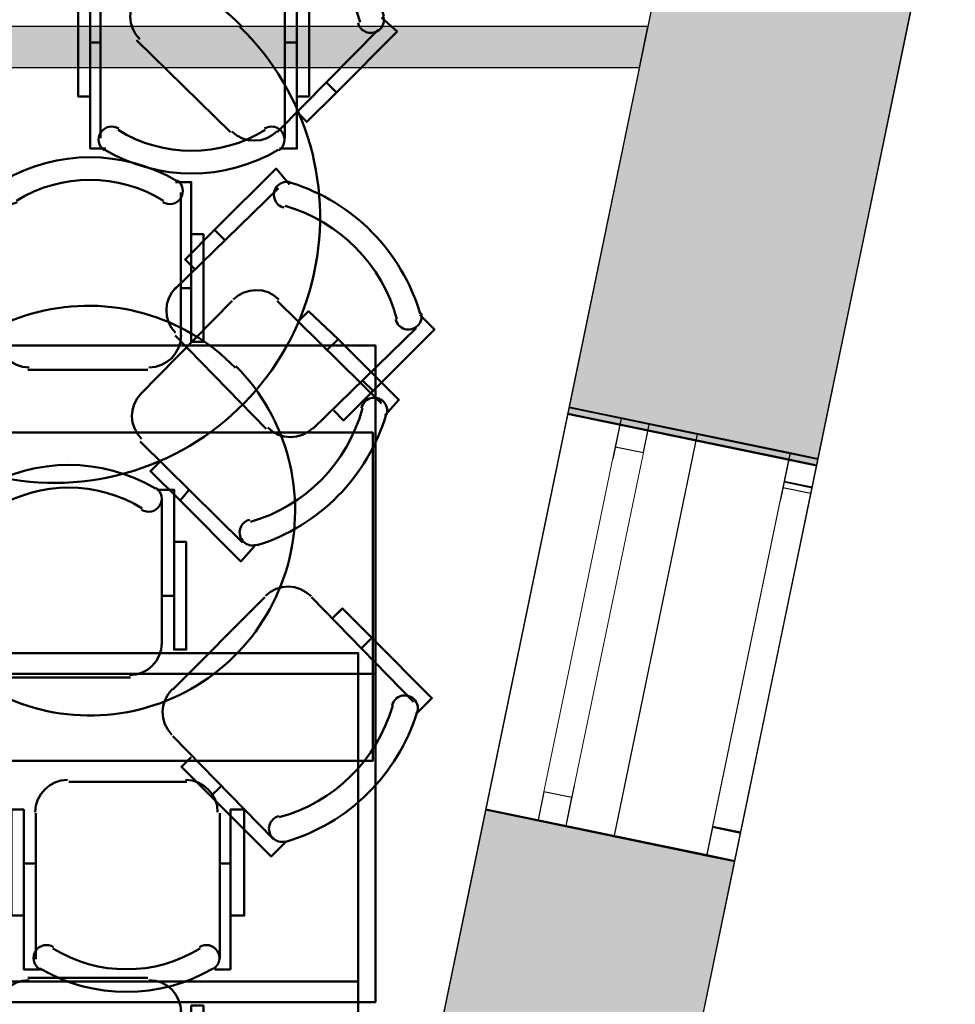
# Model space of a CAD drawing. Header units: metres. Extents: x -1 to 430, y -6 to 31.
# Tile 159 of 169: x 423.2 to 425.48, y 15.66 to 18.06. Entities that reach past the tile are written whole.
import ezdxf

# ---------------------------------------------------------------- set-up
doc = ezdxf.new("R2010")
doc.units = ezdxf.units.M
doc.linetypes.add('CONTINUA', pattern=[0])
doc.linetypes.add('PUNKT', pattern=[6.35, 0, -6.35])
for name, color, linetype, lineweight in [('3D P1 MURS EXISTENTS', 7, 'CONTINUA', 25), ('3D P1 MURS NOUS', 7, 'CONTINUA', 25), ('3D P2 MURS', 7, 'CONTINUA', 25), ('3D P3 MURS', 7, 'CONTINUA', 25), ('3D P4 MURS', 7, 'CONTINUA', 25), ('3D P5 MURS', 7, 'CONTINUA', 25), ('3D PA MURS', 7, 'CONTINUA', 25), ('P1 MOBLES', 7, 'CONTINUA', 25), ('P2 MOBLES 2D', 7, 'CONTINUA', 25), ('P3 MOBLES', 7, 'CONTINUA', 25), ('P4 MOBLES', 7, 'CONTINUA', 25), ('P5 MOBLES', 7, 'CONTINUA', 25)]:
    doc.layers.add(name, color=color, linetype=linetype, lineweight=lineweight)

# ---------------------------------------------------------------- blocks, each defined once
blk = doc.blocks.new('OBJETO_COMPLEJO_55')
at = {"layer": 'P2 MOBLES 2D', "color": 202, "linetype": 'CONTINUA', "lineweight": 50, "transparency": 33554687}
for p, q in [((423.1017, 16.5336), (423.1017, 16.885)), ((423.5504, 16.885), (423.5504, 16.5336)), ((423.0763, 16.6522), (423.1017, 16.6522)), ((423.5801, 16.6522), (423.5504, 16.6522)), ((423.4742, 16.4532), (423.1822, 16.4532))]:
    blk.add_line(p, q, dxfattribs=at)
for points in [[(423.1109, 16.9148), (423.106, 16.9107), (423.1021, 16.9059), (423.0992, 16.9005), (423.0975, 16.8947), (423.0968, 16.8887), (423.0974, 16.8826), (423.0991, 16.8767), (423.102, 16.871), (423.1061, 16.866), (423.1108, 16.8621), (423.1162, 16.8592), (423.122, 16.8573), (423.128, 16.8567), (423.1341, 16.8571), (423.14, 16.8588), (423.1457, 16.8617)], [(423.5009, 16.8617), (423.5066, 16.8588), (423.5126, 16.8571), (423.5187, 16.8567), (423.5247, 16.8573), (423.5305, 16.8592), (423.5358, 16.8621), (423.5406, 16.866), (423.5446, 16.871), (423.5476, 16.8767), (423.5493, 16.8826), (423.5498, 16.8887), (423.5492, 16.8947), (423.5474, 16.9005), (423.5446, 16.9059), (423.5407, 16.9107), (423.5357, 16.9148)], [(423.0763, 16.7834), (423.0467, 16.7834), (423.0467, 16.5209), (423.0763, 16.5209), (423.0763, 16.9104), (423.1144, 16.9104)], [(423.5801, 16.7834), (423.6097, 16.7834), (423.6097, 16.5209), (423.5801, 16.5209), (423.5801, 16.9104), (423.5377, 16.9104)], [(423.1011, 16.537), (423.1027, 16.5212), (423.1072, 16.5065), (423.1145, 16.4932), (423.124, 16.4817), (423.1356, 16.4721), (423.1489, 16.4649), (423.1636, 16.4603), (423.1794, 16.4587)], [(423.4715, 16.4587), (423.4873, 16.4603), (423.502, 16.4649), (423.5153, 16.4721), (423.5269, 16.4817), (423.5364, 16.4932), (423.5437, 16.5065), (423.5482, 16.5212), (423.5498, 16.537)]]:
    blk.add_lwpolyline(points, dxfattribs=at)
blk.add_lwpolyline([(424.0288, 15.7124), (422.6276, 15.7124), (422.6276, 16.5125), (424.0288, 16.5125), (424.0288, 15.7124)], close=True, dxfattribs=at)
for centre, radius, start, end in [((423.3234, 16.5543), 0.4167, 59.5738, 120.4458), ((423.3234, 16.5754), 0.3405, 58.2581, 121.7649)]:
    blk.add_arc(centre, radius, start, end, dxfattribs=at)
blk = doc.blocks.new('OBJETO_COMPLEJO_56')
at = {"layer": 'P2 MOBLES 2D', "color": 202, "linetype": 'CONTINUA', "lineweight": 50, "transparency": 33554687}
for p, q in [((423.4742, 14.9716), (423.1822, 14.9716)), ((423.1017, 14.8912), (423.1017, 14.5398)), ((423.5504, 14.5398), (423.5504, 14.8912)), ((423.0763, 14.7726), (423.1017, 14.7726)), ((423.5801, 14.7726), (423.5504, 14.7726))]:
    blk.add_line(p, q, dxfattribs=at)
blk.add_lwpolyline([(424.0288, 15.7124), (422.6276, 15.7124), (422.6276, 14.9123), (424.0288, 14.9123), (424.0288, 15.7124)], close=True, dxfattribs=at)
for points in [[(423.1011, 14.8877), (423.1027, 14.9035), (423.1072, 14.9182), (423.1145, 14.9315), (423.124, 14.9431), (423.1356, 14.9527), (423.1489, 14.9599), (423.1636, 14.9645), (423.1794, 14.9661)], [(423.4715, 14.9661), (423.4873, 14.9645), (423.502, 14.9599), (423.5153, 14.9527), (423.5269, 14.9431), (423.5364, 14.9315), (423.5437, 14.9182), (423.5482, 14.9035), (423.5498, 14.8877)], [(423.0763, 14.6414), (423.0467, 14.6414), (423.0467, 14.9039), (423.0763, 14.9039), (423.0763, 14.5144), (423.1144, 14.5144)], [(423.5801, 14.6414), (423.6097, 14.6414), (423.6097, 14.9039), (423.5801, 14.9039), (423.5801, 14.5144), (423.5377, 14.5144)], [(423.1109, 14.51), (423.106, 14.5141), (423.1021, 14.5189), (423.0992, 14.5243), (423.0975, 14.5301), (423.0968, 14.5361), (423.0974, 14.5422), (423.0991, 14.5481), (423.102, 14.5538), (423.1061, 14.5587), (423.1108, 14.5627), (423.1162, 14.5656), (423.122, 14.5674), (423.128, 14.5681), (423.1341, 14.5677), (423.14, 14.566), (423.1457, 14.5631)], [(423.5009, 14.5631), (423.5066, 14.566), (423.5126, 14.5677), (423.5187, 14.5681), (423.5247, 14.5674), (423.5305, 14.5656), (423.5358, 14.5627), (423.5406, 14.5587), (423.5446, 14.5538), (423.5476, 14.5481), (423.5493, 14.5422), (423.5498, 14.5361), (423.5492, 14.5301), (423.5474, 14.5243), (423.5446, 14.5189), (423.5407, 14.5141), (423.5357, 14.51)]]:
    blk.add_lwpolyline(points, dxfattribs=at)
for centre, radius, start, end in [((423.3234, 14.8494), 0.3405, 238.2351, 301.7419), ((423.3234, 14.8705), 0.4167, 239.5542, 300.4262)]:
    blk.add_arc(centre, radius, start, end, dxfattribs=at)
blk = doc.blocks.new('OBJETO_COMPLEJO_62')
at = {"layer": 'P2 MOBLES 2D', "color": 202, "linetype": 'CONTINUA', "lineweight": 50, "transparency": 33554687}
for p, q in [((423.7736, 18.1988), (423.4815, 18.1988)), ((423.4011, 18.1184), (423.4011, 17.767)), ((423.8498, 17.767), (423.8498, 18.1184)), ((423.3757, 17.9998), (423.4011, 17.9998)), ((423.8795, 17.9998), (423.8498, 17.9998))]:
    blk.add_line(p, q, dxfattribs=at)
blk.add_lwpolyline([(424.3282, 18.9396), (422.927, 18.9396), (422.927, 18.1395), (424.3282, 18.1395), (424.3282, 18.9396)], close=True, dxfattribs=at)
for points in [[(423.4005, 18.115), (423.4021, 18.1307), (423.4066, 18.1454), (423.4138, 18.1587), (423.4234, 18.1703), (423.435, 18.1799), (423.4483, 18.1871), (423.463, 18.1917), (423.4788, 18.1933)], [(423.7709, 18.1933), (423.7867, 18.1917), (423.8014, 18.1871), (423.8147, 18.1799), (423.8263, 18.1703), (423.8358, 18.1587), (423.843, 18.1454), (423.8476, 18.1307), (423.8492, 18.115)], [(423.3757, 17.8686), (423.3461, 17.8686), (423.3461, 18.1311), (423.3757, 18.1311), (423.3757, 17.7416), (423.4138, 17.7416)], [(423.8795, 17.8686), (423.9091, 17.8686), (423.9091, 18.1311), (423.8795, 18.1311), (423.8795, 17.7416), (423.8371, 17.7416)], [(423.4103, 17.7372), (423.4054, 17.7413), (423.4015, 17.7461), (423.3986, 17.7515), (423.3969, 17.7573), (423.3962, 17.7633), (423.3968, 17.7694), (423.3985, 17.7753), (423.4014, 17.781), (423.4055, 17.786), (423.4102, 17.7899), (423.4156, 17.7928), (423.4214, 17.7946), (423.4274, 17.7953), (423.4335, 17.7949), (423.4394, 17.7932), (423.4451, 17.7903)], [(423.8003, 17.7903), (423.806, 17.7932), (423.812, 17.7949), (423.8181, 17.7953), (423.8241, 17.7946), (423.8299, 17.7928), (423.8352, 17.7899), (423.84, 17.786), (423.844, 17.781), (423.847, 17.7753), (423.8487, 17.7694), (423.8492, 17.7633), (423.8486, 17.7573), (423.8468, 17.7515), (423.844, 17.7461), (423.8401, 17.7413), (423.8351, 17.7372)]]:
    blk.add_lwpolyline(points, dxfattribs=at)
for centre, radius, start, end in [((423.6228, 18.0766), 0.3405, 238.2351, 301.7419), ((423.6228, 18.0977), 0.4167, 239.5542, 300.4262)]:
    blk.add_arc(centre, radius, start, end, dxfattribs=at)
blk = doc.blocks.new('OBJETO_COMPLEJO_99')
at = {"layer": 'P3 MOBLES', "color": 202, "linetype": 'CONTINUA', "lineweight": 50, "transparency": 33554687}
for p, q in [((423.078, 18.1158), (422.8283, 18.3655)), ((423.7384, 18.3698), (423.4887, 18.12)), ((422.9807, 18.2597), (422.9595, 18.2343)), ((423.5818, 18.2639), (423.6072, 18.2385)), ((423.0484, 18.1878), (423.0315, 18.1666)), ((422.4896, 18.0227), (422.7436, 17.7729)), ((423.8315, 17.7814), (424.0771, 18.0311)), ((422.8537, 17.7729), (423.078, 18.0015)), ((423.4887, 18.0057), (423.7172, 17.7814)), ((423.9755, 17.8787), (423.9501, 17.9041)), ((422.5955, 17.8703), (422.6209, 17.8914)), ((423.8993, 17.811), (423.8823, 17.8279)), ((423.7215, 17.3707), (423.4971, 17.1422)), ((424.0855, 17.121), (423.8315, 17.3707)), ((422.7436, 17.3623), (422.4981, 17.1125)), ((423.0865, 17.1379), (422.8579, 17.3665)), ((422.6759, 17.3369), (422.6928, 17.3157)), ((423.9797, 17.2776), (423.9543, 17.2522)), ((422.5997, 17.2692), (422.6251, 17.2438)), ((422.8367, 16.7739), (423.0865, 17.0279)), ((423.4971, 17.0279), (423.7469, 16.7823)), ((423.5268, 16.9601), (423.5437, 16.9771)), ((422.9934, 16.8797), (422.968, 16.9051)), ((423.5945, 16.8839), (423.6157, 16.9093))]:
    blk.add_line(p, q, dxfattribs=at)
for points in [[(422.7986, 18.3698), (422.8325, 18.4079), (422.9807, 18.2597), (423.0526, 18.1878), (423.0272, 18.1666)], [(423.768, 18.3782), (423.7299, 18.4121), (423.5818, 18.2639), (423.5141, 18.192), (423.5395, 18.1666)], [(422.8176, 18.3164), (422.8217, 18.3177), (422.8256, 18.3194), (422.8292, 18.3216), (422.8324, 18.3243), (422.8353, 18.3274), (422.8377, 18.3308), (422.8397, 18.3346), (422.8411, 18.3386), (422.842, 18.3429), (422.8424, 18.3471), (422.8421, 18.3513), (422.8413, 18.3554), (422.84, 18.3594), (422.8382, 18.3632), (422.8358, 18.3667), (422.833, 18.37), (422.8297, 18.3728), (422.8261, 18.3751), (422.8223, 18.3769), (422.8183, 18.3782), (422.8142, 18.3789), (422.81, 18.3791), (422.8058, 18.3788), (422.8016, 18.3778)], [(423.7717, 18.3822), (423.7675, 18.3831), (423.7633, 18.3834), (423.7591, 18.3831), (423.755, 18.3823), (423.751, 18.381), (423.7472, 18.3791), (423.7437, 18.3767), (423.7405, 18.3739), (423.7377, 18.3706), (423.7353, 18.3671), (423.7336, 18.3632), (423.7323, 18.3592), (423.7315, 18.3551), (423.7314, 18.3509), (423.7317, 18.3467), (423.7327, 18.3425), (423.7342, 18.3384), (423.7362, 18.3347), (423.7387, 18.3313), (423.7416, 18.3283), (423.7449, 18.3256), (423.7485, 18.3234), (423.7524, 18.3217), (423.7565, 18.3206)], [(423.0823, 18.0088), (423.0922, 18.0211), (423.0993, 18.0348), (423.1035, 18.0493), (423.1048, 18.0643), (423.1033, 18.0792), (423.0989, 18.0937), (423.0916, 18.1073), (423.0815, 18.1195)], [(423.4957, 18.1188), (423.4857, 18.1064), (423.4787, 18.0928), (423.4745, 18.0782), (423.4731, 18.0632), (423.4747, 18.0483), (423.4791, 18.0338), (423.4863, 18.0202), (423.4964, 18.008)], [(424.0285, 18.0483), (424.0297, 18.0442), (424.0314, 18.0403), (424.0337, 18.0367), (424.0363, 18.0335), (424.0394, 18.0306), (424.0429, 18.0282), (424.0466, 18.0262), (424.0507, 18.0248), (424.0549, 18.0239), (424.0591, 18.0235), (424.0633, 18.0238), (424.0675, 18.0246), (424.0714, 18.0259), (424.0752, 18.0277), (424.0788, 18.0301), (424.082, 18.033), (424.0848, 18.0362), (424.0871, 18.0398), (424.0889, 18.0436), (424.0902, 18.0476), (424.091, 18.0517), (424.0912, 18.0559), (424.0908, 18.0601), (424.0899, 18.0643)], [(422.4812, 18.0523), (422.4473, 18.0142), (422.5955, 17.8703), (422.6674, 17.7983), (422.6928, 17.8237)], [(422.4837, 18.0555), (422.4828, 18.0512), (422.4825, 18.047), (422.4828, 18.0428), (422.4836, 18.0387), (422.4849, 18.0347), (422.4868, 18.0309), (422.4892, 18.0274), (422.492, 18.0242), (422.4953, 18.0214), (422.4989, 18.0191), (422.5027, 18.0173), (422.5067, 18.016), (422.5108, 18.0153), (422.515, 18.0151), (422.5192, 18.0155), (422.5234, 18.0164), (422.5275, 18.018), (422.5312, 18.02), (422.5346, 18.0225), (422.5376, 18.0253), (422.5403, 18.0286), (422.5425, 18.0322), (422.5442, 18.0361), (422.5453, 18.0403)], [(424.0855, 18.0608), (424.1236, 18.0269), (423.9755, 17.8787), (423.9035, 17.8068), (423.8781, 17.8322)], [(422.7471, 17.7794), (422.7595, 17.7695), (422.7731, 17.7624), (422.7877, 17.7582), (422.8027, 17.7568), (422.8176, 17.7584), (422.8321, 17.7628), (422.8457, 17.77), (422.8579, 17.7802)], [(423.7208, 17.7837), (423.7331, 17.7737), (423.7468, 17.7666), (423.7614, 17.7624), (423.7763, 17.7611), (423.7913, 17.7626), (423.8058, 17.767), (423.8193, 17.7743), (423.8316, 17.7844)], [(423.835, 17.3744), (423.8227, 17.3844), (423.809, 17.3915), (423.7945, 17.3957), (423.7795, 17.397), (423.7646, 17.3955), (423.7501, 17.3911), (423.7365, 17.3838), (423.7243, 17.3737)], [(422.8614, 17.366), (422.849, 17.3759), (422.8354, 17.383), (422.8208, 17.3872), (422.8058, 17.3886), (422.7909, 17.387), (422.7764, 17.3826), (422.7628, 17.3754), (422.7506, 17.3652)], [(424.094, 17.0914), (424.1279, 17.1295), (423.9797, 17.2776), (423.9077, 17.3454), (423.8823, 17.32)], [(422.4896, 17.0829), (422.4515, 17.1168), (422.5997, 17.2692), (422.6717, 17.3369), (422.6971, 17.3157)], [(423.0865, 17.0309), (423.0964, 17.0432), (423.1035, 17.0569), (423.1077, 17.0714), (423.1091, 17.0864), (423.1075, 17.1013), (423.1031, 17.1158), (423.0959, 17.1294), (423.0857, 17.1416)], [(423.4999, 17.1451), (423.49, 17.1328), (423.4829, 17.1191), (423.4787, 17.1045), (423.4774, 17.0896), (423.4789, 17.0746), (423.4833, 17.0601), (423.4905, 17.0466), (423.5007, 17.0344)], [(424.0985, 17.0942), (424.0993, 17.0984), (424.0997, 17.1026), (424.0994, 17.1068), (424.0986, 17.1109), (424.0973, 17.1149), (424.0954, 17.1187), (424.093, 17.1222), (424.0902, 17.1254), (424.0869, 17.1283), (424.0833, 17.1306), (424.0795, 17.1324), (424.0755, 17.1336), (424.0714, 17.1344), (424.0672, 17.1345), (424.0629, 17.1342), (424.0587, 17.1332), (424.0547, 17.1317), (424.051, 17.1297), (424.0476, 17.1272), (424.0445, 17.1243), (424.0419, 17.121), (424.0397, 17.1174), (424.038, 17.1135), (424.0368, 17.1094)], [(422.5537, 17.1013), (422.5525, 17.1054), (422.5507, 17.1093), (422.5485, 17.1129), (422.5458, 17.1161), (422.5427, 17.119), (422.5393, 17.1214), (422.5355, 17.1234), (422.5315, 17.1249), (422.5273, 17.1258), (422.523, 17.1261), (422.5188, 17.1258), (422.5147, 17.1251), (422.5107, 17.1237), (422.507, 17.1219), (422.5034, 17.1195), (422.5002, 17.1167), (422.4974, 17.1134), (422.495, 17.1099), (422.4932, 17.1061), (422.4919, 17.1021), (422.4912, 17.0979), (422.491, 17.0937), (422.4914, 17.0895), (422.4923, 17.0853)], [(422.8071, 16.7654), (422.8452, 16.7315), (422.9934, 16.8797), (423.0611, 16.9517), (423.0357, 16.9771)], [(423.7765, 16.7739), (423.7426, 16.7358), (423.5945, 16.8839), (423.5225, 16.9559), (423.5479, 16.9813)], [(422.8104, 16.7674), (422.8147, 16.7666), (422.8189, 16.7662), (422.8231, 16.7665), (422.8272, 16.7673), (422.8312, 16.7687), (422.835, 16.7705), (422.8385, 16.7729), (422.8417, 16.7757), (422.8445, 16.779), (422.8468, 16.7826), (422.8486, 16.7864), (422.8499, 16.7904), (422.8506, 16.7945), (422.8508, 16.7987), (422.8504, 16.803), (422.8495, 16.8072), (422.848, 16.8112), (422.8459, 16.8149), (422.8435, 16.8183), (422.8406, 16.8214), (422.8373, 16.824), (422.8337, 16.8262), (422.8298, 16.8279), (422.8256, 16.8291)], [(423.7646, 16.8374), (423.7605, 16.8362), (423.7566, 16.8345), (423.753, 16.8322), (423.7498, 16.8296), (423.7469, 16.8265), (423.7445, 16.823), (423.7425, 16.8193), (423.7411, 16.8152), (423.7401, 16.811), (423.7398, 16.8068), (423.7401, 16.8026), (423.7408, 16.7984), (423.7422, 16.7945), (423.744, 16.7907), (423.7464, 16.7871), (423.7492, 16.7839), (423.7525, 16.7811), (423.756, 16.7788), (423.7598, 16.777), (423.7638, 16.7757), (423.768, 16.7749), (423.7722, 16.7747), (423.7764, 16.7751), (423.7806, 16.776)]]:
    blk.add_lwpolyline(points, dxfattribs=at)
for centre, radius, start, end in [((423.6363, 17.9242), 0.476, 17.2647, 73.5101), ((422.9417, 17.92), 0.476, 107.2654, 163.5102), ((422.9248, 17.937), 0.3956, 105.9892, 164.7898), ((423.6533, 17.9411), 0.3956, 15.9897, 74.7896), ((423.2898, 17.579), 0.6478, 45.3114, 225.822), ((423.2881, 17.5749), 0.6478, 225.3114, 45.8221), ((423.6574, 17.2127), 0.3956, 285.9891, 344.7893), ((422.9459, 17.2254), 0.476, 197.2654, 253.5103), ((422.9289, 17.2085), 0.3956, 195.9892, 254.7895), ((423.6405, 17.2296), 0.476, 287.2653, 343.51)]:
    blk.add_arc(centre, radius, start, end, dxfattribs=at)
blk = doc.blocks.new('OBJETO_COMPLEJO_160')
at = {"layer": 'P5 MOBLES', "color": 202, "linetype": 'CONTINUA', "lineweight": 50, "transparency": 33554687}
for p, q in [((423.224, 15.7213), (423.5161, 15.7213)), ((423.1478, 15.2895), (423.1478, 15.6409)), ((423.5965, 15.6409), (423.5965, 15.2895)), ((423.1181, 15.5223), (423.1478, 15.5223)), ((423.6219, 15.5223), (423.5965, 15.5223))]:
    blk.add_line(p, q, dxfattribs=at)
blk.add_lwpolyline([(422.6694, 16.4621), (424.0706, 16.4621), (424.0706, 15.662), (422.6694, 15.662), (422.6694, 16.4621)], close=True, dxfattribs=at)
for points in [[(423.2267, 15.7158), (423.2109, 15.7142), (423.1962, 15.7096), (423.1829, 15.7024), (423.1713, 15.6928), (423.1618, 15.6813), (423.1546, 15.668), (423.15, 15.6533), (423.1484, 15.6375)], [(423.5971, 15.6375), (423.5955, 15.6533), (423.591, 15.668), (423.5838, 15.6813), (423.5742, 15.6928), (423.5626, 15.7024), (423.5493, 15.7096), (423.5346, 15.7142), (423.5188, 15.7158)], [(423.1181, 15.3911), (423.0885, 15.3911), (423.0885, 15.6536), (423.1181, 15.6536), (423.1181, 15.2641), (423.1605, 15.2641)], [(423.6219, 15.3911), (423.6515, 15.3911), (423.6515, 15.6536), (423.6219, 15.6536), (423.6219, 15.2641), (423.5838, 15.2641)], [(423.1973, 15.3128), (423.1916, 15.3157), (423.1856, 15.3174), (423.1795, 15.3178), (423.1735, 15.3172), (423.1678, 15.3153), (423.1624, 15.3124), (423.1576, 15.3085), (423.1536, 15.3035), (423.1507, 15.2978), (423.1489, 15.2919), (423.1484, 15.2858), (423.149, 15.2798), (423.1508, 15.274), (423.1537, 15.2686), (423.1576, 15.2638), (423.1625, 15.2597)], [(423.5873, 15.2597), (423.5922, 15.2638), (423.5961, 15.2686), (423.599, 15.274), (423.6007, 15.2798), (423.6014, 15.2858), (423.6009, 15.2919), (423.5991, 15.2978), (423.5962, 15.3035), (423.5922, 15.3085), (423.5874, 15.3124), (423.582, 15.3153), (423.5762, 15.3172), (423.5702, 15.3178), (423.5642, 15.3174), (423.5582, 15.3157), (423.5525, 15.3128)]]:
    blk.add_lwpolyline(points, dxfattribs=at)
for centre, radius, start, end in [((423.3748, 15.5991), 0.3405, 238.2581, 301.7649), ((423.3748, 15.6202), 0.4167, 239.5738, 300.4458)]:
    blk.add_arc(centre, radius, start, end, dxfattribs=at)
blk = doc.blocks.new('OBJETO_COMPLEJO_161')
at = {"layer": 'P5 MOBLES', "color": 202, "linetype": 'CONTINUA', "lineweight": 50, "transparency": 33554687}
for p, q in [((423.1478, 17.6347), (423.1478, 17.2833)), ((423.5965, 17.2833), (423.5965, 17.6347)), ((423.1181, 17.4019), (423.1478, 17.4019)), ((423.6219, 17.4019), (423.5965, 17.4019)), ((423.224, 17.2029), (423.5161, 17.2029))]:
    blk.add_line(p, q, dxfattribs=at)
for points in [[(423.1181, 17.5331), (423.0885, 17.5331), (423.0885, 17.2706), (423.1181, 17.2706), (423.1181, 17.6601), (423.1605, 17.6601)], [(423.1973, 17.6114), (423.1916, 17.6085), (423.1856, 17.6068), (423.1795, 17.6064), (423.1735, 17.6071), (423.1678, 17.6089), (423.1624, 17.6118), (423.1576, 17.6158), (423.1536, 17.6207), (423.1507, 17.6264), (423.1489, 17.6323), (423.1484, 17.6384), (423.149, 17.6444), (423.1508, 17.6502), (423.1537, 17.6556), (423.1576, 17.6604), (423.1625, 17.6645)], [(423.5873, 17.6645), (423.5922, 17.6604), (423.5961, 17.6556), (423.599, 17.6502), (423.6007, 17.6444), (423.6014, 17.6384), (423.6009, 17.6323), (423.5991, 17.6264), (423.5962, 17.6207), (423.5922, 17.6158), (423.5874, 17.6118), (423.582, 17.6089), (423.5762, 17.6071), (423.5702, 17.6064), (423.5642, 17.6068), (423.5582, 17.6085), (423.5525, 17.6114)], [(423.6219, 17.5331), (423.6515, 17.5331), (423.6515, 17.2706), (423.6219, 17.2706), (423.6219, 17.6601), (423.5838, 17.6601)], [(423.2267, 17.2084), (423.2109, 17.21), (423.1962, 17.2146), (423.1829, 17.2218), (423.1713, 17.2314), (423.1618, 17.243), (423.1546, 17.2563), (423.15, 17.271), (423.1484, 17.2868)], [(423.5971, 17.2868), (423.5955, 17.271), (423.591, 17.2563), (423.5838, 17.243), (423.5742, 17.2314), (423.5626, 17.2218), (423.5493, 17.2146), (423.5346, 17.21), (423.5188, 17.2084)]]:
    blk.add_lwpolyline(points, dxfattribs=at)
blk.add_lwpolyline([(422.6694, 16.4621), (424.0706, 16.4621), (424.0706, 17.2622), (422.6694, 17.2622), (422.6694, 16.4621)], close=True, dxfattribs=at)
for centre, radius, start, end in [((423.3748, 17.304), 0.4167, 59.5542, 120.4262), ((423.3748, 17.3251), 0.3405, 58.2351, 121.7419)]:
    blk.add_arc(centre, radius, start, end, dxfattribs=at)

msp = doc.modelspace()

# ---------------------------------------------------------------- hatches: boundary and pattern name
at = {"layer": '3D P1 MURS EXISTENTS', "linetype": 'CONTINUA', "lineweight": 18, "true_color": 0xa0a0a0, "transparency": 33554687}
for points in [[(425.4801, 18.5799), (424.873, 18.7058), (424.5422, 17.1097), (425.1493, 16.9839)], [(424.2317, 15.6115), (424.8388, 15.4857), (424.9464, 16.0047), (424.3393, 16.1305)]]:
    msp.add_hatch(color=253, dxfattribs=at).paths.add_polyline_path(points)
at = {"layer": '3D P1 MURS NOUS', "linetype": 'CONTINUA', "lineweight": 18, "true_color": 0x006e00, "transparency": 33554687}
msp.add_hatch(color=96, dxfattribs=at).paths.add_polyline_path([(422.007, 17.9395), (424.7142, 17.9395), (424.7349, 18.0395), (422.007, 18.0395)])
at = {"layer": '3D P2 MURS', "linetype": 'CONTINUA', "lineweight": 18, "true_color": 0xa0a0a0, "transparency": 33554687}
for points in [[(425.48, 18.5798), (424.8729, 18.7056), (424.5426, 17.1118), (425.1497, 16.986)], [(424.2317, 15.6115), (424.8388, 15.4857), (424.9468, 16.0068), (424.3397, 16.1326)]]:
    msp.add_hatch(color=253, dxfattribs=at).paths.add_polyline_path(points)
at = {"layer": '3D P3 MURS', "linetype": 'CONTINUA', "lineweight": 18, "true_color": 0xa0a0a0, "transparency": 33554687}
for points in [[(425.4801, 18.5803), (424.873, 18.7061), (424.5394, 17.0962), (425.1465, 16.9703)], [(424.2285, 15.5957), (424.8356, 15.4699), (424.9469, 16.0073), (424.3398, 16.1331)]]:
    msp.add_hatch(color=253, dxfattribs=at).paths.add_polyline_path(points)
at = {"layer": '3D P4 MURS', "linetype": 'CONTINUA', "lineweight": 18, "true_color": 0xa0a0a0, "transparency": 33554687}
for points in [[(425.484, 18.599), (424.8769, 18.7248), (424.5394, 17.0962), (425.1465, 16.9703)], [(424.2348, 15.6266), (424.8419, 15.5008), (424.9469, 16.0073), (424.3398, 16.1331)]]:
    msp.add_hatch(color=253, dxfattribs=at).paths.add_polyline_path(points)
at = {"layer": '3D P5 MURS', "linetype": 'CONTINUA', "lineweight": 18, "true_color": 0xa0a0a0, "transparency": 33554687}
for points in [[(425.1494, 16.9846), (425.48, 18.5815), (424.8728, 18.7072), (424.5422, 17.1103)], [(424.3398, 16.1325), (424.2321, 15.612), (424.8392, 15.4864), (424.9469, 16.0068)]]:
    msp.add_hatch(color=253, dxfattribs=at).paths.add_polyline_path(points)
at = {"layer": '3D PA MURS', "linetype": 'CONTINUA', "lineweight": 18, "true_color": 0xa0a0a0, "transparency": 33554687}
msp.add_hatch(color=253, dxfattribs=at).paths.add_polyline_path([(424.5389, 17.0936), (425.146, 16.9678), (425.4767, 18.5639), (424.8696, 18.6897)])

# ---------------------------------------------------------------- linework, layer by layer
at = {"layer": '3D P1 MURS EXISTENTS', "color": 7, "linetype": 'CONTINUA', "lineweight": 25, "transparency": 33554687}
for p, q in [((424.873, 18.7058), (424.5422, 17.1097)), ((425.1493, 16.9839), (425.4801, 18.5799)), ((424.5422, 17.1097), (424.3393, 16.1305)), ((425.0808, 16.9981), (424.5422, 17.1097)), ((425.1493, 16.9839), (425.0808, 16.9981)), ((424.9464, 16.0047), (425.1493, 16.9839)), ((424.3393, 16.1305), (424.2317, 15.6115)), ((424.3393, 16.1305), (424.8778, 16.0189)), ((424.8388, 15.4857), (424.9464, 16.0047)), ((424.8778, 16.0189), (424.9464, 16.0047))]:
    msp.add_line(p, q, dxfattribs=at)
at = {"layer": '3D P1 MURS EXISTENTS', "color": 7, "linetype": 'PUNKT', "lineweight": 25, "transparency": 33554687}
for p, q in [((425.0808, 16.9981), (424.8778, 16.0189)), ((425.1493, 16.9839), (425.0808, 16.9981)), ((424.9464, 16.0047), (425.1493, 16.9839)), ((424.8778, 16.0189), (424.9464, 16.0047))]:
    msp.add_line(p, q, dxfattribs=at)
at = {"layer": '3D P1 MURS EXISTENTS', "color": 7, "linetype": 'CONTINUA', "lineweight": 25, "transparency": 33554687}
for points in [[(425.1351, 16.9153), (425.1493, 16.9839), (425.0808, 16.9981), (425.0666, 16.9295), (425.1351, 16.9153)], [(424.9464, 16.0047), (424.9606, 16.0732), (424.892, 16.0874), (424.8778, 16.0189), (424.9464, 16.0047)]]:
    msp.add_lwpolyline(points, close=True, dxfattribs=at)
at = {"layer": '3D P1 MURS EXISTENTS', "color": 40, "linetype": 'CONTINUA', "lineweight": 18, "transparency": 33554687}
msp.add_lwpolyline([(424.9606, 16.0732), (425.1351, 16.9153), (425.0666, 16.9295), (424.892, 16.0874), (424.9606, 16.0732)], close=True, dxfattribs=at)
at = {"layer": '3D P1 MURS NOUS', "color": 7, "linetype": 'CONTINUA', "lineweight": 25, "transparency": 33554687}
for p, q in [((424.7349, 18.0395), (422.007, 18.0395)), ((424.7142, 17.9395), (424.7349, 18.0395)), ((422.007, 17.9395), (424.7142, 17.9395))]:
    msp.add_line(p, q, dxfattribs=at)
at = {"layer": '3D P2 MURS', "color": 7, "linetype": 'CONTINUA', "lineweight": 25, "transparency": 33554687}
for p, q in [((424.8729, 18.7056), (424.5426, 17.1118)), ((425.1497, 16.986), (425.48, 18.5798)), ((424.5426, 17.1118), (424.3397, 16.1326)), ((425.0812, 17.0002), (424.5426, 17.1118)), ((424.9468, 16.0068), (425.1497, 16.986)), ((425.1497, 16.986), (425.0812, 17.0002)), ((424.3397, 16.1326), (424.2317, 15.6115)), ((424.3397, 16.1326), (424.8783, 16.021)), ((424.8388, 15.4857), (424.9468, 16.0068)), ((424.8783, 16.021), (424.9468, 16.0068))]:
    msp.add_line(p, q, dxfattribs=at)
at = {"layer": '3D P2 MURS', "color": 7, "linetype": 'PUNKT', "lineweight": 25, "transparency": 33554687}
for p, q in [((425.0812, 17.0002), (424.8783, 16.021)), ((424.9468, 16.0068), (425.1497, 16.986)), ((425.1497, 16.986), (425.0812, 17.0002)), ((424.8783, 16.021), (424.9468, 16.0068))]:
    msp.add_line(p, q, dxfattribs=at)
at = {"layer": '3D P2 MURS', "color": 7, "linetype": 'CONTINUA', "lineweight": 25, "transparency": 33554687}
for points in [[(425.1355, 16.9174), (425.1497, 16.986), (425.0812, 17.0002), (425.067, 16.9316), (425.1355, 16.9174)], [(424.9468, 16.0068), (424.961, 16.0753), (424.8925, 16.0895), (424.8783, 16.021), (424.9468, 16.0068)]]:
    msp.add_lwpolyline(points, close=True, dxfattribs=at)
at = {"layer": '3D P2 MURS', "color": 40, "linetype": 'CONTINUA', "lineweight": 18, "transparency": 33554687}
msp.add_lwpolyline([(424.961, 16.0753), (425.1355, 16.9174), (425.067, 16.9316), (424.8925, 16.0895), (424.961, 16.0753)], close=True, dxfattribs=at)
at = {"layer": '3D P3 MURS', "color": 7, "linetype": 'CONTINUA', "lineweight": 25, "transparency": 33554687}
for p, q in [((424.873, 18.7061), (424.5394, 17.0962)), ((425.1465, 16.9703), (425.4801, 18.5803)), ((424.5394, 17.0962), (424.3398, 16.1331)), ((425.078, 16.9846), (424.5394, 17.0962)), ((424.9469, 16.0073), (425.1465, 16.9703)), ((425.1465, 16.9703), (425.078, 16.9846)), ((424.3398, 16.1331), (424.2285, 15.5957)), ((424.3398, 16.1331), (424.8784, 16.0215)), ((424.8356, 15.4699), (424.9469, 16.0073)), ((424.8784, 16.0215), (424.9469, 16.0073))]:
    msp.add_line(p, q, dxfattribs=at)
at = {"layer": '3D P3 MURS', "color": 7, "linetype": 'PUNKT', "lineweight": 25, "transparency": 33554687}
for p, q in [((425.078, 16.9846), (424.8784, 16.0215)), ((424.9469, 16.0073), (425.1465, 16.9703)), ((425.1465, 16.9703), (425.078, 16.9846)), ((424.8784, 16.0215), (424.9469, 16.0073))]:
    msp.add_line(p, q, dxfattribs=at)
at = {"layer": '3D P3 MURS', "color": 7, "linetype": 'CONTINUA', "lineweight": 25, "transparency": 33554687}
for points in [[(425.1323, 16.9018), (425.1465, 16.9703), (425.078, 16.9846), (425.0638, 16.916), (425.1323, 16.9018)], [(424.9469, 16.0073), (424.9611, 16.0758), (424.8926, 16.09), (424.8784, 16.0215), (424.9469, 16.0073)]]:
    msp.add_lwpolyline(points, close=True, dxfattribs=at)
at = {"layer": '3D P3 MURS', "color": 40, "linetype": 'CONTINUA', "lineweight": 18, "transparency": 33554687}
msp.add_lwpolyline([(424.9611, 16.0758), (425.1323, 16.9018), (425.0638, 16.916), (424.8926, 16.09), (424.9611, 16.0758)], close=True, dxfattribs=at)
at = {"layer": '3D P4 MURS', "color": 7, "linetype": 'CONTINUA', "lineweight": 25, "transparency": 33554687}
for p, q in [((424.8769, 18.7248), (424.5394, 17.0962)), ((425.1465, 16.9703), (425.484, 18.599)), ((424.5394, 17.0962), (424.3398, 16.1331)), ((425.078, 16.9845), (424.5394, 17.0962)), ((424.9469, 16.0073), (425.1465, 16.9703)), ((425.1465, 16.9703), (425.078, 16.9845)), ((424.3398, 16.1331), (424.2348, 15.6266)), ((424.3398, 16.1331), (424.8784, 16.0215)), ((424.8419, 15.5008), (424.9469, 16.0073)), ((424.8784, 16.0215), (424.9469, 16.0073))]:
    msp.add_line(p, q, dxfattribs=at)
at = {"layer": '3D P4 MURS', "color": 7, "linetype": 'PUNKT', "lineweight": 25, "transparency": 33554687}
for p, q in [((425.078, 16.9845), (424.8784, 16.0215)), ((424.9469, 16.0073), (425.1465, 16.9703)), ((425.1465, 16.9703), (425.078, 16.9845)), ((424.8784, 16.0215), (424.9469, 16.0073))]:
    msp.add_line(p, q, dxfattribs=at)
at = {"layer": '3D P4 MURS', "color": 7, "linetype": 'CONTINUA', "lineweight": 25, "transparency": 33554687}
for points in [[(425.1323, 16.9018), (425.1465, 16.9703), (425.078, 16.9845), (425.0638, 16.916), (425.1323, 16.9018)], [(424.9469, 16.0073), (424.9611, 16.0758), (424.8926, 16.09), (424.8784, 16.0215), (424.9469, 16.0073)]]:
    msp.add_lwpolyline(points, close=True, dxfattribs=at)
at = {"layer": '3D P4 MURS', "color": 40, "linetype": 'CONTINUA', "lineweight": 18, "transparency": 33554687}
msp.add_lwpolyline([(424.9611, 16.0758), (425.1323, 16.9018), (425.0638, 16.916), (424.8926, 16.09), (424.9611, 16.0758)], close=True, dxfattribs=at)
at = {"layer": '3D P5 MURS', "color": 7, "linetype": 'CONTINUA', "lineweight": 25, "transparency": 33554687}
for p, q in [((424.8728, 18.7072), (424.5422, 17.1103)), ((425.1494, 16.9846), (425.48, 18.5815)), ((424.5422, 17.1103), (424.3398, 16.1325)), ((424.6695, 17.0839), (424.5422, 17.1103)), ((424.7381, 17.0697), (424.6695, 17.0839)), ((425.1494, 16.9846), (424.7381, 17.0697)), ((424.8548, 17.0456), (424.6528, 16.0677)), ((424.9469, 16.0068), (425.1494, 16.9846)), ((424.3398, 16.1325), (424.2321, 15.612)), ((424.3398, 16.1325), (424.4671, 16.1061)), ((424.4671, 16.1061), (424.5356, 16.0919)), ((424.5356, 16.0919), (424.9469, 16.0068)), ((424.8392, 15.4864), (424.9469, 16.0068))]:
    msp.add_line(p, q, dxfattribs=at)
at = {"layer": '3D P5 MURS', "color": 7, "linetype": 'PUNKT', "lineweight": 25, "transparency": 33554687}
for p, q in [((424.6695, 17.0839), (424.4671, 16.1061)), ((424.7381, 17.0697), (424.6695, 17.0839)), ((424.5356, 16.0919), (424.7381, 17.0697)), ((424.4671, 16.1061), (424.5356, 16.0919))]:
    msp.add_line(p, q, dxfattribs=at)
at = {"layer": '3D P5 MURS', "color": 7, "linetype": 'CONTINUA', "lineweight": 25, "transparency": 33554687}
for points in [[(424.7239, 17.0012), (424.7381, 17.0697), (424.6695, 17.0839), (424.6553, 17.0154), (424.7239, 17.0012)], [(424.5356, 16.0919), (424.5498, 16.1605), (424.4813, 16.1747), (424.4671, 16.1061), (424.5356, 16.0919)]]:
    msp.add_lwpolyline(points, close=True, dxfattribs=at)
at = {"layer": '3D P5 MURS', "color": 40, "linetype": 'CONTINUA', "lineweight": 18, "transparency": 33554687}
msp.add_lwpolyline([(424.5498, 16.1605), (424.7239, 17.0012), (424.6553, 17.0154), (424.4813, 16.1747), (424.5498, 16.1605)], close=True, dxfattribs=at)
at = {"layer": '3D PA MURS', "color": 7, "linetype": 'CONTINUA', "lineweight": 25, "transparency": 33554687}
for p, q in [((424.8696, 18.6897), (424.5389, 17.0936)), ((425.146, 16.9678), (425.4767, 18.5639)), ((424.5389, 17.0936), (424.0255, 14.6163)), ((425.146, 16.9678), (424.5389, 17.0936)), ((424.6326, 14.4904), (425.146, 16.9678))]:
    msp.add_line(p, q, dxfattribs=at)
at = {"layer": 'P1 MOBLES', "color": 202, "linetype": 'CONTINUA', "lineweight": 50, "transparency": 33554687}
for p, q in [((423.583, 17.3998), (423.8345, 17.6452)), ((423.6788, 17.5435), (423.7027, 17.5195)), ((423.61, 17.4686), (423.6279, 17.4507)), ((424.1697, 17.304), (423.9183, 17.0585)), ((423.8045, 17.0585), (423.583, 17.286)), ((424.0649, 17.1513), (424.041, 17.1753)), ((423.577, 16.424), (423.8015, 16.6485)), ((423.9153, 16.6485), (424.1637, 16.394)), ((423.9871, 16.6185), (423.9692, 16.6006)), ((424.0619, 16.5497), (424.038, 16.5257)), ((423.8225, 16.0588), (423.577, 16.3102)), ((423.6698, 16.1635), (423.6938, 16.1875))]:
    msp.add_line(p, q, dxfattribs=at)
for points in [[(423.8614, 17.6542), (423.8285, 17.6931), (423.6788, 17.5435), (423.607, 17.4716), (423.6309, 17.4477)], [(423.848, 17.5979), (423.8439, 17.5991), (423.84, 17.6009), (423.8364, 17.6031), (423.8332, 17.6058), (423.8304, 17.6089), (423.8279, 17.6123), (423.826, 17.6161), (423.8245, 17.6201), (423.8236, 17.6243), (423.8233, 17.6286), (423.8235, 17.6328), (423.8243, 17.6369), (423.8256, 17.6409), (423.8275, 17.6447), (423.8298, 17.6482), (423.8327, 17.6514), (423.8359, 17.6542), (423.8395, 17.6566), (423.8433, 17.6584), (423.8473, 17.6597), (423.8514, 17.6604), (423.8556, 17.6606), (423.8598, 17.6603), (423.864, 17.6593)], [(423.5837, 17.2925), (423.5738, 17.3048), (423.5667, 17.3185), (423.5625, 17.3331), (423.5612, 17.348), (423.5627, 17.363), (423.5671, 17.3775), (423.5744, 17.391), (423.5845, 17.4032)], [(424.1787, 17.3369), (424.2146, 17.301), (424.0649, 17.1513), (423.9931, 17.0795), (423.9692, 17.1034)], [(424.1819, 17.3412), (424.1828, 17.3369), (424.1831, 17.3327), (424.1829, 17.3285), (424.182, 17.3244), (424.1807, 17.3204), (424.1788, 17.3166), (424.1765, 17.3131), (424.1736, 17.3099), (424.1703, 17.3071), (424.1668, 17.3048), (424.163, 17.303), (424.159, 17.3017), (424.1548, 17.301), (424.1506, 17.3008), (424.1464, 17.3012), (424.1422, 17.3021), (424.1382, 17.3036), (424.1344, 17.3057), (424.131, 17.3081), (424.128, 17.311), (424.1254, 17.3143), (424.1232, 17.3179), (424.1215, 17.3218), (424.1203, 17.326)], [(423.919, 17.0613), (423.9066, 17.0513), (423.893, 17.0442), (423.8784, 17.04), (423.8635, 17.0387), (423.8485, 17.0402), (423.834, 17.0446), (423.8205, 17.0519), (423.8082, 17.062)], [(423.803, 16.6519), (423.8154, 16.6618), (423.829, 16.6689), (423.8436, 16.6731), (423.8585, 16.6745), (423.8735, 16.6729), (423.888, 16.6685), (423.9015, 16.6613), (423.9138, 16.6511)], [(424.1727, 16.3671), (424.2086, 16.403), (424.0619, 16.5497), (423.9901, 16.6215), (423.9662, 16.5976)], [(423.5748, 16.3136), (423.5648, 16.326), (423.5577, 16.3397), (423.5535, 16.3542), (423.5522, 16.3692), (423.5537, 16.3841), (423.5581, 16.3986), (423.5654, 16.4122), (423.5755, 16.4244)], [(424.1114, 16.3846), (424.1126, 16.3887), (424.1144, 16.3926), (424.1166, 16.3962), (424.1193, 16.3994), (424.1224, 16.4023), (424.1258, 16.4047), (424.1296, 16.4067), (424.1336, 16.4081), (424.1378, 16.409), (424.1421, 16.4094), (424.1463, 16.4091), (424.1504, 16.4083), (424.1544, 16.407), (424.1582, 16.4052), (424.1617, 16.4028), (424.1649, 16.4), (424.1678, 16.3967), (424.1701, 16.3932), (424.1719, 16.3894), (424.1732, 16.3854), (424.1739, 16.3812), (424.1741, 16.377), (424.1738, 16.3728), (424.1728, 16.3686)], [(423.8524, 16.0528), (423.8165, 16.0169), (423.6698, 16.1635), (423.598, 16.2354), (423.6219, 16.2593)], [(423.8517, 16.0537), (423.8475, 16.0528), (423.8432, 16.0525), (423.839, 16.0528), (423.8349, 16.0536), (423.8309, 16.0549), (423.8271, 16.0568), (423.8236, 16.0592), (423.8204, 16.062), (423.8176, 16.0653), (423.8153, 16.0689), (423.8135, 16.0727), (423.8122, 16.0767), (423.8115, 16.0808), (423.8113, 16.085), (423.8117, 16.0892), (423.8126, 16.0934), (423.8142, 16.0975), (423.8162, 16.1012), (423.8187, 16.1046), (423.8216, 16.1076), (423.8248, 16.1103), (423.8284, 16.1125), (423.8323, 16.1142), (423.8365, 16.1153)]]:
    msp.add_lwpolyline(points, dxfattribs=at)
for centre, radius, start, end in [((423.7234, 17.204), 0.476, 16.4847, 72.7296), ((423.7414, 17.222), 0.3956, 15.2056, 74.0058), ((423.3712, 16.8588), 0.5, 44.1829, 224.6935), ((423.375, 16.8603), 0.5, 224.1829, 44.6935), ((423.7325, 16.4942), 0.3956, 285.2057, 344.006), ((423.7175, 16.5092), 0.476, 286.485, 342.7299)]:
    msp.add_arc(centre, radius, start, end, dxfattribs=at)
at = {"layer": 'P4 MOBLES', "color": 202, "linetype": 'CONTINUA', "lineweight": 50, "transparency": 33554687}
for p, q in [((423.3236, 16.1988), (423.6114, 16.1988)), ((423.2432, 15.767), (423.2432, 16.1226)), ((423.6919, 16.1226), (423.6919, 15.767)), ((423.2135, 15.9998), (423.2432, 15.9998)), ((423.7173, 15.9998), (423.6919, 15.9998))]:
    msp.add_line(p, q, dxfattribs=at)
msp.add_lwpolyline([(422.4643, 17.0496), (424.0644, 17.0496), (424.0644, 16.2496), (423.0611, 16.2496), (423.0611, 15.1489), (422.4643, 15.1489), (422.4643, 17.0496)], close=True, dxfattribs=at)
for points in [[(423.2418, 16.1251), (423.2433, 16.1409), (423.2479, 16.1556), (423.2551, 16.1689), (423.2647, 16.1805), (423.2763, 16.19), (423.2896, 16.1973), (423.3043, 16.2018), (423.3201, 16.2034)], [(423.6079, 16.2034), (423.6237, 16.2018), (423.6384, 16.1973), (423.6517, 16.19), (423.6633, 16.1805), (423.6729, 16.1689), (423.6801, 16.1556), (423.6847, 16.1409), (423.6862, 16.1251)], [(423.2135, 15.8728), (423.1839, 15.8728), (423.1839, 16.131), (423.2135, 16.131), (423.2135, 15.7416), (423.2559, 15.7416)], [(423.7173, 15.8728), (423.7511, 15.8728), (423.7511, 16.131), (423.7173, 16.131), (423.7173, 15.7416), (423.6792, 15.7416)], [(423.2516, 15.7431), (423.2467, 15.7472), (423.2428, 15.752), (423.2399, 15.7574), (423.2381, 15.7632), (423.2375, 15.7692), (423.238, 15.7753), (423.2398, 15.7812), (423.2427, 15.7869), (423.2467, 15.7919), (423.2515, 15.7958), (423.2569, 15.7987), (423.2626, 15.8005), (423.2687, 15.8012), (423.2747, 15.8008), (423.2807, 15.7991), (423.2864, 15.7962)], [(423.6416, 15.7962), (423.6473, 15.7991), (423.6533, 15.8008), (423.6593, 15.8012), (423.6654, 15.8005), (423.6711, 15.7987), (423.6765, 15.7958), (423.6813, 15.7919), (423.6853, 15.7869), (423.6882, 15.7812), (423.69, 15.7753), (423.6905, 15.7692), (423.6898, 15.7632), (423.6881, 15.7574), (423.6852, 15.752), (423.6813, 15.7472), (423.6764, 15.7431)]]:
    msp.add_lwpolyline(points, dxfattribs=at)
for centre, radius, start, end in [((423.4641, 16.0825), 0.3405, 238.235, 301.7419), ((423.4641, 16.1036), 0.4167, 239.5544, 300.4265)]:
    msp.add_arc(centre, radius, start, end, dxfattribs=at)

# ---------------------------------------------------------------- block references
at = {"layer": 'P2 MOBLES 2D', "color": 202, "linetype": 'CONTINUA', "lineweight": 50, "transparency": 33554687}
for name in ['OBJETO_COMPLEJO_62', 'OBJETO_COMPLEJO_55', 'OBJETO_COMPLEJO_56']:
    msp.add_blockref(name, (0, 0), dxfattribs=at)
at = {"layer": 'P3 MOBLES', "color": 202, "linetype": 'CONTINUA', "lineweight": 50, "transparency": 33554687}
msp.add_blockref('OBJETO_COMPLEJO_99', (0, 0), dxfattribs=at)
at = {"layer": 'P5 MOBLES', "color": 202, "linetype": 'CONTINUA', "lineweight": 50, "transparency": 33554687}
for name in ['OBJETO_COMPLEJO_161', 'OBJETO_COMPLEJO_160']:
    msp.add_blockref(name, (0, 0), dxfattribs=at)

doc.saveas('drawing.dxf')
